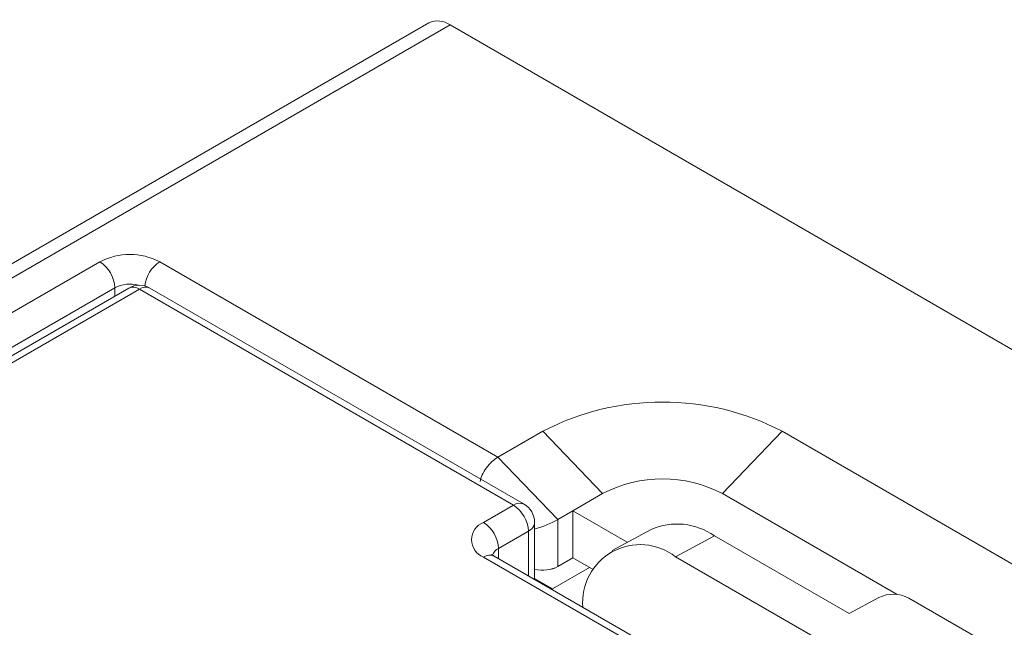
# Model space of a CAD drawing. Header units: millimetres. Extents: x -420 to 420, y -297 to 297.
# Tile 199 of 203: x 282 to 306, y 248 to 262. Entities that reach past the tile are written whole.
import ezdxf

# ---------------------------------------------------------------- set-up
doc = ezdxf.new("R2010")
doc.units = ezdxf.units.MM
doc.header["$MEASUREMENT"] = 0
doc.layers.add('layer 1', color=7, linetype='Continuous')

msp = doc.modelspace()

# ---------------------------------------------------------------- linework, layer by layer
at = {"layer": 'layer 1', "lineweight": 9}
for points in [[(292.424, 262.3653), (292.2782, 262.4699), (292.0876, 262.4887), (291.924, 262.4149)], [(291.924, 262.4149), (291.924, 262.4149), (224.8311, 223.683), (224.8311, 223.683)], [(292.424, 262.3653), (292.424, 262.3653), (225.3311, 223.6334), (225.3311, 223.6334)], [(344.0438, 232.5659), (344.0438, 232.5659), (292.424, 262.3653), (292.424, 262.3653)], [(285.5651, 256.7728), (285.1217, 257.0026), (284.5943, 257.0026), (284.1507, 256.7728)], [(231.5411, 226.4018), (231.5411, 226.4018), (284.1507, 256.7728), (284.1507, 256.7728)], [(284.5043, 256.1604), (284.4931, 256.4098), (284.3611, 256.6382), (284.1507, 256.7728)], [(285.5651, 256.7728), (285.3679, 256.6458), (285.2385, 256.4364), (285.2133, 256.2032)], [(285.5651, 256.7728), (285.5651, 256.7728), (293.5554, 252.1601), (293.5554, 252.1601)], [(284.5043, 256.1604), (284.5043, 256.1604), (231.8947, 225.7894), (231.8947, 225.7894)], [(285.0625, 256.2198), (284.8755, 256.2692), (284.6769, 256.248), (284.5043, 256.1604)], [(284.5043, 255.9628), (284.5043, 255.9628), (284.5043, 256.1604), (284.5043, 256.1604)], [(285.3341, 256.1532), (285.1795, 256.2424), (284.9889, 256.2424), (284.8343, 256.1532)], [(285.0841, 256.1284), (285.0113, 256.1806), (284.9159, 256.1902), (284.8343, 256.1532)], [(285.3341, 256.1532), (285.2523, 256.1902), (285.1571, 256.1806), (285.0841, 256.1284)], [(284.8343, 256.1532), (284.8343, 256.1532), (232.5073, 225.9454), (232.5073, 225.9454)], [(285.0841, 256.1284), (285.0841, 256.1284), (232.7573, 225.9208), (232.7573, 225.9208)], [(293.9232, 251.0257), (293.9232, 251.0257), (285.0841, 256.1284), (285.0841, 256.1284)], [(294.173, 251.0505), (294.173, 251.0505), (285.3341, 256.1532), (285.3341, 256.1532)], [(300.2732, 252.7723), (298.4993, 253.6913), (296.3899, 253.6913), (294.616, 252.7723)], [(293.5554, 252.1601), (293.5554, 252.1601), (294.616, 252.7723), (294.616, 252.7723)], [(296.0303, 251.3027), (296.0303, 251.3027), (294.616, 252.7723), (294.616, 252.7723)], [(298.8589, 251.3027), (298.8589, 251.3027), (300.2732, 252.7723), (300.2732, 252.7723)], [(300.2732, 252.7723), (300.2732, 252.7723), (320.7795, 240.9343), (320.7795, 240.9343)], [(293.5554, 252.1601), (293.5554, 252.1601), (293.5554, 252.1599), (293.5554, 252.1599)], [(293.5554, 252.1601), (293.5554, 252.1601), (294.9697, 250.6903), (294.9697, 250.6903)], [(293.2854, 251.9077), (293.2854, 251.9077), (293.2854, 251.9075), (293.2854, 251.9075)], [(298.8589, 251.3027), (297.9719, 251.7621), (296.9173, 251.7621), (296.0303, 251.3027)], [(293.1338, 251.5869), (293.1338, 251.5869), (293.1338, 251.5869), (293.1338, 251.5869)], [(296.0303, 251.3027), (296.0303, 251.3027), (295.3233, 250.8945), (295.3233, 250.8945)], [(302.9928, 248.9162), (302.9928, 248.9162), (298.8589, 251.3027), (298.8589, 251.3027)], [(294.173, 251.0505), (294.0914, 251.0875), (293.996, 251.0781), (293.9232, 251.0257)], [(294.4232, 250.6175), (294.4232, 250.7961), (294.3278, 250.9613), (294.173, 251.0505)], [(293.216, 250.6175), (293.216, 250.6175), (293.9232, 251.0257), (293.9232, 251.0257)], [(294.2766, 250.4135), (294.2654, 250.6629), (294.1334, 250.8913), (293.9232, 251.0257)], [(295.3233, 250.8945), (295.3233, 250.8945), (294.9697, 250.6903), (294.9697, 250.6903)], [(295.3233, 249.7851), (295.3233, 249.7851), (295.3233, 250.8945), (295.3233, 250.8945)], [(295.3233, 250.8945), (295.3233, 250.8945), (296.6125, 250.1501), (296.6125, 250.1501)], [(293.5696, 250.0053), (293.5582, 250.2547), (293.4264, 250.4831), (293.216, 250.6175)], [(294.2766, 250.4135), (294.3584, 250.4505), (294.4142, 250.5283), (294.4232, 250.6175)], [(294.4232, 250.4567), (294.6102, 250.5153), (294.8263, 250.6075), (294.9697, 250.6903)], [(294.4232, 250.4567), (294.6102, 250.5153), (294.8263, 250.6075), (294.9697, 250.6903)], [(294.4232, 250.4567), (294.6102, 250.5153), (294.8263, 250.6075), (294.9697, 250.6903)], [(294.4232, 250.4567), (294.6102, 250.5153), (294.8263, 250.6075), (294.9697, 250.6903)], [(294.4232, 250.4567), (294.6102, 250.5153), (294.8263, 250.6075), (294.9697, 250.6903)], [(294.4232, 250.4567), (294.6102, 250.5153), (294.8263, 250.6075), (294.9697, 250.6903)], [(294.4232, 250.4567), (294.6102, 250.5153), (294.8263, 250.6075), (294.9697, 250.6903)], [(294.4232, 250.4567), (294.6102, 250.5153), (294.8263, 250.6075), (294.9697, 250.6903)], [(294.4232, 250.4567), (294.6102, 250.5153), (294.8263, 250.6075), (294.9697, 250.6903)], [(294.4232, 250.4567), (294.6102, 250.5153), (294.8263, 250.6075), (294.9697, 250.6903)], [(294.4232, 250.4567), (294.6102, 250.5151), (294.8263, 250.6075), (294.9697, 250.6903)], [(294.4232, 250.4567), (294.6102, 250.5151), (294.8263, 250.6075), (294.9697, 250.6903)], [(294.4232, 250.4567), (294.6102, 250.5151), (294.8263, 250.6075), (294.9697, 250.6903)], [(294.4232, 250.4567), (294.6102, 250.5151), (294.8263, 250.6075), (294.9697, 250.6903)], [(294.4232, 250.4567), (294.6102, 250.5151), (294.8263, 250.6075), (294.9697, 250.6903)], [(294.4232, 250.4567), (294.6102, 250.5151), (294.8263, 250.6075), (294.9697, 250.6903)], [(294.4232, 250.4567), (294.6102, 250.5151), (294.8263, 250.6075), (294.9697, 250.6903)], [(294.4232, 250.4567), (294.6102, 250.5151), (294.8263, 250.6075), (294.9697, 250.6903)], [(294.4232, 250.4567), (294.6102, 250.5151), (294.8263, 250.6075), (294.9697, 250.6903)], [(294.4232, 250.4567), (294.6102, 250.5151), (294.8263, 250.6075), (294.9697, 250.6903)], [(294.4232, 250.4565), (294.6102, 250.5151), (294.8263, 250.6075), (294.9697, 250.6903)], [(294.4232, 249.2733), (294.4232, 249.2733), (294.4232, 250.6175), (294.4232, 250.6175)], [(294.9697, 250.6903), (294.9697, 250.6903), (294.9697, 250.6903), (294.9697, 250.6903)], [(294.9697, 250.6903), (294.9697, 250.6903), (294.9697, 249.5789), (294.9697, 249.5789)], [(298.6709, 250.3025), (298.2335, 250.6103), (297.6675, 250.6679), (297.1771, 250.4545)], [(294.2766, 250.4135), (294.2766, 250.4135), (293.5696, 250.0053), (293.5696, 250.0053)], [(294.2766, 249.3579), (294.2766, 249.3579), (294.2766, 250.4135), (294.2766, 250.4135)], [(294.4232, 250.4567), (294.4232, 250.4567), (294.4232, 250.4565), (294.4232, 250.4565)], [(297.1771, 250.4545), (297.1771, 250.4545), (296.2583, 249.9593), (296.2583, 249.9593)], [(298.6709, 250.3025), (298.6709, 250.3025), (297.7521, 249.8073), (297.7521, 249.8073)], [(298.6709, 250.3025), (298.6709, 250.3025), (301.8528, 248.4656), (301.8528, 248.4656)], [(293.5696, 250.0053), (293.5032, 249.9735), (293.4524, 249.9161), (293.4292, 249.8461)], [(293.5696, 250.0053), (293.5696, 250.0053), (293.5696, 249.7661), (293.5696, 249.7661)], [(293.466, 249.8259), (293.3842, 249.8629), (293.289, 249.8535), (293.216, 249.8011)], [(315.8438, 236.7384), (315.8438, 236.7384), (293.216, 249.8011), (293.216, 249.8011)], [(316.0939, 236.7632), (316.0939, 236.7632), (293.466, 249.8259), (293.466, 249.8259)], [(295.3233, 249.7851), (295.3233, 249.7851), (294.9697, 249.5789), (294.9697, 249.5789)], [(295.8043, 249.5073), (295.8043, 249.5073), (295.3233, 249.7851), (295.3233, 249.7851)], [(297.7521, 249.8073), (297.7521, 249.8073), (314.723, 240.0103), (314.723, 240.0103)], [(294.4232, 249.5147), (294.6102, 249.4699), (294.8263, 249.4951), (294.9697, 249.5789)], [(294.4232, 249.5147), (294.6102, 249.4699), (294.8263, 249.4951), (294.9697, 249.5789)], [(294.4232, 249.5147), (294.6102, 249.4699), (294.8263, 249.4951), (294.9697, 249.5789)], [(294.4232, 249.5147), (294.6102, 249.4699), (294.8263, 249.4951), (294.9697, 249.5789)], [(294.4232, 249.5147), (294.6102, 249.4699), (294.8263, 249.4951), (294.9697, 249.5789)], [(294.4232, 249.5147), (294.6102, 249.4699), (294.8263, 249.4951), (294.9697, 249.5789)], [(294.4232, 249.5147), (294.6102, 249.4699), (294.8263, 249.4951), (294.9697, 249.5789)], [(294.4232, 249.5147), (294.6102, 249.4699), (294.8263, 249.4951), (294.9697, 249.5789)], [(294.4232, 249.5147), (294.6102, 249.4697), (294.8263, 249.4951), (294.9697, 249.5789)], [(294.4232, 249.5147), (294.6102, 249.4697), (294.8263, 249.4951), (294.9697, 249.5789)], [(294.4232, 249.5147), (294.6102, 249.4697), (294.8263, 249.4951), (294.9697, 249.5789)], [(294.4232, 249.5147), (294.6102, 249.4697), (294.8263, 249.4951), (294.9697, 249.5789)], [(294.4232, 249.5147), (294.6102, 249.4697), (294.8263, 249.4951), (294.9697, 249.5789)], [(294.4232, 249.5147), (294.6102, 249.4697), (294.8263, 249.4951), (294.9697, 249.5789)], [(294.4232, 249.5147), (294.6102, 249.4697), (294.8263, 249.4951), (294.9697, 249.5789)], [(294.4232, 249.5147), (294.6102, 249.4697), (294.8263, 249.4951), (294.9697, 249.5789)], [(294.4232, 249.5147), (294.6102, 249.4697), (294.8263, 249.4951), (294.9697, 249.5787)], [(294.4232, 249.5147), (294.6102, 249.4697), (294.8263, 249.4951), (294.9697, 249.5787)], [(294.4232, 249.5147), (294.6102, 249.4697), (294.8263, 249.4951), (294.9697, 249.5787)], [(294.4232, 249.5147), (294.6102, 249.4697), (294.8263, 249.4951), (294.9697, 249.5787)], [(294.4232, 249.5147), (294.6102, 249.4697), (294.8263, 249.4951), (294.9697, 249.5787)], [(294.4232, 249.5147), (294.4232, 249.5147), (294.4232, 249.5147), (294.4232, 249.5147)], [(294.8425, 249.049), (294.8425, 249.049), (295.7203, 249.5559), (295.7203, 249.5559)], [(294.9697, 249.5789), (294.9697, 249.5789), (294.9697, 249.5787), (294.9697, 249.5787)], [(294.8425, 249.049), (294.8425, 249.049), (294.4232, 249.2911), (294.4232, 249.2911)], [(294.8425, 249.049), (294.8425, 249.049), (294.8425, 249.0312), (294.8425, 249.0312)], [(303.2666, 248.8328), (303.0462, 248.9482), (302.7844, 248.9532), (302.5596, 248.8464)], [(302.5596, 248.8464), (302.5596, 248.8464), (301.8528, 248.4656), (301.8528, 248.4656)], [(303.2666, 248.8328), (303.2666, 248.8328), (313.1662, 243.1179), (313.1662, 243.1179)]]:
    msp.add_open_spline(points, degree=3, dxfattribs=at)
for points in [[(293.5554, 252.1601), (293.4616, 252.1059), (293.3646, 252.0151), (293.2854, 251.9077), (293.2854, 251.9077), (293.2064, 251.8001), (293.1518, 251.6849), (293.1338, 251.5869)], [(293.5554, 252.1601), (293.4616, 252.1059), (293.3646, 252.0151), (293.2854, 251.9077), (293.2854, 251.9077), (293.2064, 251.8001), (293.1518, 251.6849), (293.1338, 251.5869)], [(293.5554, 252.1601), (293.4616, 252.1059), (293.3646, 252.0151), (293.2854, 251.9077), (293.2854, 251.9077), (293.2064, 251.8001), (293.1518, 251.6849), (293.1338, 251.5869)], [(293.5554, 252.1601), (293.4616, 252.1059), (293.3646, 252.0151), (293.2854, 251.9077), (293.2854, 251.9077), (293.2064, 251.8001), (293.1518, 251.6847), (293.1338, 251.5869)], [(293.5554, 252.1601), (293.4616, 252.1059), (293.3646, 252.0151), (293.2854, 251.9077), (293.2854, 251.9077), (293.2064, 251.8001), (293.1518, 251.6847), (293.1338, 251.5869)], [(293.5554, 252.1601), (293.4616, 252.1059), (293.3646, 252.0151), (293.2854, 251.9077), (293.2854, 251.9077), (293.2064, 251.8001), (293.1518, 251.6847), (293.1338, 251.5869)], [(293.5554, 252.1599), (293.4616, 252.1059), (293.3646, 252.0151), (293.2854, 251.9077), (293.2854, 251.9077), (293.2064, 251.8001), (293.1518, 251.6847), (293.1338, 251.5869)], [(293.5554, 252.1599), (293.4616, 252.1059), (293.3646, 252.0151), (293.2854, 251.9077), (293.2854, 251.9077), (293.2064, 251.8001), (293.1518, 251.6847), (293.1338, 251.5869)], [(293.5554, 252.1599), (293.4616, 252.1059), (293.3646, 252.0151), (293.2854, 251.9077), (293.2854, 251.9077), (293.2064, 251.8001), (293.1518, 251.6847), (293.1338, 251.5869)], [(293.5554, 252.1599), (293.4616, 252.1059), (293.3646, 252.0151), (293.2854, 251.9077), (293.2854, 251.9077), (293.2064, 251.8001), (293.1518, 251.6847), (293.1338, 251.5869)], [(293.5554, 252.1599), (293.4616, 252.1059), (293.3646, 252.0151), (293.2854, 251.9075), (293.2854, 251.9075), (293.2064, 251.8001), (293.1518, 251.6847), (293.1338, 251.5869)], [(293.5554, 252.1599), (293.4616, 252.1059), (293.3646, 252.0151), (293.2854, 251.9075), (293.2854, 251.9075), (293.2064, 251.8001), (293.1518, 251.6847), (293.1338, 251.5869)], [(293.5554, 252.1599), (293.4616, 252.1059), (293.3646, 252.0151), (293.2854, 251.9075), (293.2854, 251.9075), (293.2064, 251.8001), (293.1518, 251.6847), (293.1338, 251.5869)], [(293.5554, 252.1599), (293.4616, 252.1059), (293.3646, 252.0151), (293.2854, 251.9075), (293.2854, 251.9075), (293.2064, 251.8001), (293.1518, 251.6847), (293.1338, 251.5869)], [(293.5554, 252.1599), (293.4616, 252.1059), (293.3646, 252.0151), (293.2854, 251.9075), (293.2854, 251.9075), (293.2064, 251.8001), (293.1518, 251.6847), (293.1338, 251.5869)], [(293.5554, 252.1599), (293.4616, 252.1059), (293.3646, 252.0151), (293.2854, 251.9075), (293.2854, 251.9075), (293.2064, 251.8001), (293.1518, 251.6847), (293.1338, 251.5869)], [(293.5554, 252.1599), (293.4616, 252.1059), (293.3646, 252.0151), (293.2854, 251.9075), (293.2854, 251.9075), (293.2064, 251.8001), (293.1518, 251.6847), (293.1338, 251.5869)], [(293.5554, 252.1599), (293.4616, 252.1059), (293.3646, 252.0151), (293.2854, 251.9075), (293.2854, 251.9075), (293.2064, 251.8001), (293.1518, 251.6847), (293.1338, 251.5869)], [(293.5554, 252.1599), (293.4616, 252.1059), (293.3646, 252.0151), (293.2854, 251.9075), (293.2854, 251.9075), (293.2064, 251.8001), (293.1518, 251.6847), (293.1338, 251.5869)], [(293.5554, 252.1599), (293.4616, 252.1059), (293.3646, 252.0151), (293.2854, 251.9075), (293.2854, 251.9075), (293.2064, 251.8001), (293.1518, 251.6847), (293.1338, 251.5869)], [(293.5554, 252.1599), (293.4616, 252.1059), (293.3646, 252.0151), (293.2854, 251.9075), (293.2854, 251.9075), (293.2064, 251.8001), (293.1518, 251.6847), (293.1338, 251.5869)], [(293.216, 250.6175), (293.0464, 250.5533), (292.9344, 250.3907), (292.9344, 250.2093), (292.9344, 250.2093), (292.9344, 250.0281), (293.0464, 249.8655), (293.216, 249.8011)], [(297.7521, 249.8073), (297.3255, 250.1401), (296.7419, 250.1881), (296.2667, 249.9293), (296.2667, 249.9293), (295.7915, 249.6703), (295.5151, 249.154), (295.5633, 248.615)], [(293.466, 249.8259), (293.4442, 249.8413), (293.4224, 249.8567), (293.414, 249.8627), (293.414, 249.8627), (293.4082, 249.8669), (293.4092, 249.8665), (293.41, 249.8663)]]:
    msp.add_open_spline(points, degree=3, knots=[0, 0, 0, 0, 0.3333333, 0.3333333, 0.3333333, 0.3333333, 1, 1, 1, 1], dxfattribs=at)

doc.saveas('drawing.dxf')
